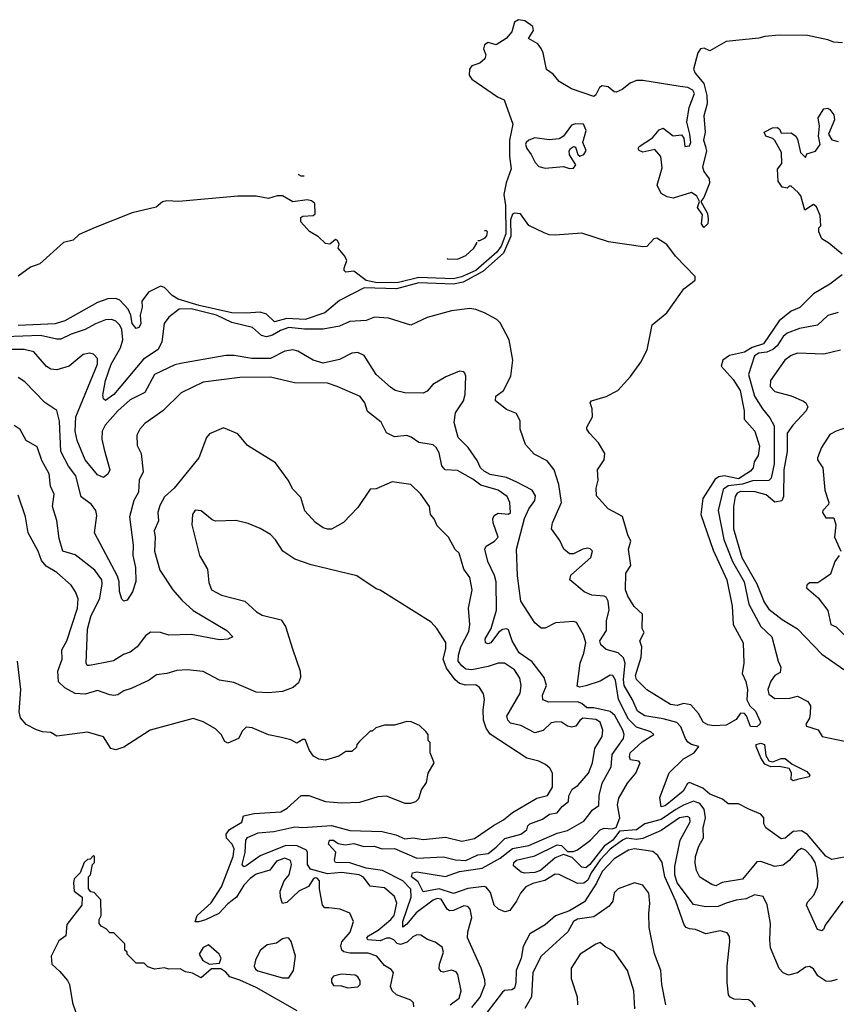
# Model space of a CAD drawing. Extents: x 2210602 to 2357277, y 510288 to 673808.
# Tile 56 of 256: x 2237152 to 2241166, y 576048 to 580888. Entities that reach past the tile are written whole.
import ezdxf

# ---------------------------------------------------------------- set-up
doc = ezdxf.new("R2010")
doc.units = 0

msp = doc.modelspace()

# ---------------------------------------------------------------- linework, layer by layer
at = {"layer": '0CON05XD'}
for points in [[(2241197.5, 580775), (2241155, 580776.7), (2241125, 580788.7), (2241025, 580809.5), (2240885, 580811.6), (2240815, 580805.4), (2240785, 580796.5), (2240625, 580780.7), (2240545, 580734.3), (2240517.5, 580747.5), (2240498.6, 580745), (2240485.4, 580725), (2240464.7, 580645), (2240473.2, 580625), (2240514.7, 580575), (2240530.8, 580515), (2240531.3, 580475), (2240515.6, 580415), (2240521.2, 580335), (2240513.8, 580295), (2240524, 580264), (2240527.8, 580242.2), (2240509.5, 580165), (2240515, 580142), (2240541.4, 580105), (2240543.1, 580085), (2240515.9, 580014.1), (2240500, 579995), (2240532.9, 579935), (2240536.7, 579906.7), (2240535, 579884), (2240515, 579866), (2240504.6, 579885), (2240508.5, 579928.5), (2240484.4, 579965), (2240494.3, 579995), (2240480.2, 580020.2), (2240455, 580038), (2240365, 580011.2), (2240335, 580016.7), (2240305, 580033.3), (2240286.7, 580075), (2240310.7, 580159.3), (2240303.3, 580215), (2240275, 580250), (2240215, 580236.7), (2240197.5, 580245), (2240192.5, 580255), (2240197.5, 580265), (2240262.5, 580307.5), (2240295, 580346.2), (2240315, 580354), (2240365, 580317.5), (2240405, 580322.5), (2240417.5, 580305), (2240422.5, 580265), (2240445, 580267.5), (2240451.2, 580285), (2240446.9, 580325), (2240431.1, 580385), (2240443.9, 580456.1), (2240469.1, 580525), (2240461.1, 580541.1), (2240436.2, 580555), (2240399.4, 580559.4), (2240215, 580588.4), (2240185, 580588.3), (2240153.5, 580576.5), (2240113.3, 580545), (2240085, 580532.1), (2240074, 580534), (2240045, 580557.7), (2240015, 580562.1), (2240002.2, 580555), (2239985, 580518.8), (2239975, 580510.8), (2239865, 580547.8), (2239804.6, 580584.6), (2239775, 580620), (2239742.7, 580642.7), (2239726.2, 580725), (2239716.1, 580746.1), (2239700, 580770), (2239653.3, 580795), (2239678.8, 580835), (2239674.2, 580855), (2239635, 580882.7), (2239605, 580888), (2239584, 580875), (2239571.7, 580828.3), (2239544.5, 580795.5), (2239495, 580764), (2239455, 580776.1), (2239436.7, 580765), (2239432.2, 580745), (2239444.4, 580715), (2239438.6, 580695), (2239414, 580675), (2239375, 580660.4), (2239363.2, 580645), (2239361.1, 580615), (2239375, 580595.4), (2239501.2, 580508.8), (2239534.4, 580494.4), (2239576.4, 580375), (2239560.3, 580295), (2239560.4, 580215), (2239568.9, 580155), (2239543.7, 580086.3), (2239532, 580028), (2239540, 579975), (2239541.7, 579835), (2239518.9, 579775), (2239498, 579745), (2239395, 579654.3), (2239323.4, 579623.4), (2239285, 579613.6), (2239115, 579619.9), (2239015, 579596.5), (2238910, 579595), (2238855, 579606.1), (2238795, 579652.1), (2238755, 579647.5), (2238747.5, 579655), (2238747, 579667), (2238760.6, 579705), (2238751.4, 579725), (2238717.5, 579765), (2238722.5, 579785), (2238715, 579802.5), (2238705, 579807.5), (2238676.2, 579783.8), (2238655, 579788.6), (2238621.3, 579821.3), (2238576.6, 579846.6), (2238534.3, 579894.3), (2238534, 579915), (2238545, 579922), (2238595, 579926), (2238605, 579933.3), (2238602.7, 579985), (2238587.6, 579997.6), (2238565, 580003.1), (2238495, 579993.1), (2238445, 580022.8), (2238418.3, 580021.7), (2238375, 580008.8), (2238315, 580019.8), (2238225, 580021.2), (2237934.4, 579994.4), (2237875, 579997.9), (2237855, 579992.2), (2237823.8, 579966.2), (2237705, 579938), (2237523.9, 579866.1), (2237445, 579831.9), (2237415, 579804.7), (2237368, 579792), (2237252.1, 579687.9), (2237205, 579671), (2237145, 579627)], [(2240975, 580300), (2240990, 580235), (2241015, 580210), (2241021.7, 580228.3), (2241065, 580242.5), (2241086.7, 580275), (2241078.8, 580315), (2241083.8, 580365), (2241077.5, 580405), (2241105, 580450), (2241125, 580452.5), (2241135, 580446.7), (2241155, 580420), (2241157.5, 580395), (2241127.5, 580325), (2241145, 580297.5), (2241175, 580288.8)], [(2239855, 580156.2), (2239875, 580157.5), (2239886.7, 580175), (2239855, 580223.3), (2239853.3, 580243.3), (2239860, 580255), (2239875, 580264.3), (2239885, 580262), (2239896, 580226), (2239905, 580216.7), (2239925, 580226), (2239936.9, 580245), (2239920.4, 580285), (2239936.9, 580343.1), (2239923.8, 580373.8), (2239885, 580376.2), (2239865, 580368.8), (2239825.3, 580314.7), (2239805, 580303.1), (2239755, 580297.3), (2239685, 580307.5), (2239655, 580296.4), (2239642.5, 580285), (2239639.1, 580275), (2239644.7, 580254.7), (2239667.1, 580225), (2239685.9, 580185.9), (2239705, 580166.7), (2239735, 580158.8), (2239825, 580165.7), (2239855, 580156.2)], [(2241194.6, 579734.6), (2241129.3, 579789.3), (2241095, 579810), (2241080, 579845), (2241080, 579865), (2241090, 579875), (2241087.5, 579925), (2241068.3, 579968.3), (2241055, 579980), (2241011.7, 579951.7), (2240991.7, 580021.7), (2240978.3, 580038.3), (2240945, 580070), (2240935, 580070), (2240925, 580060), (2240900, 580065), (2240880, 580095), (2240877, 580153), (2240899.3, 580180.7), (2240896.7, 580235), (2240864, 580294), (2240853.8, 580303.8), (2240820, 580315), (2240812.5, 580335), (2240853.6, 580356.4), (2240877.5, 580357.5), (2240888.3, 580348.3), (2240895, 580330), (2240945, 580332.5), (2240966.7, 580315), (2240975, 580300)], [(2238521.5, 580127.9), (2238523.6, 580126.9), (2238535, 580121.1), (2238550.2, 580120.6)], [(2241195.4, 579634.6), (2241135, 579587.5), (2241055, 579540), (2240986.9, 579473.1), (2240945, 579455.6), (2240885, 579408.5), (2240808.5, 579295), (2240752.8, 579277.2), (2240715, 579253.1), (2240641.9, 579238.1), (2240608.8, 579215), (2240600, 579185), (2240659.3, 579119.3), (2240693.8, 579065), (2240714.2, 578965), (2240713.3, 578925), (2240766.2, 578865), (2240788.8, 578791.2), (2240782.5, 578745), (2240762, 578715), (2240757.5, 578685), (2240745, 578669.4), (2240685, 578631.7), (2240615, 578646), (2240588.8, 578641.2), (2240570.3, 578629.7), (2240510.4, 578535), (2240501.1, 578455), (2240560.9, 578280.9), (2240628.5, 578135), (2240654.5, 578004.5), (2240658.8, 577915), (2240709.4, 577825), (2240712.5, 577725), (2240704.4, 577674.4), (2240721.4, 577635), (2240730, 577595), (2240727.1, 577545), (2240741.9, 577515), (2240769.2, 577489.2), (2240793.6, 577435), (2240790.9, 577425), (2240775, 577411.8), (2240745, 577412.9), (2240725, 577466), (2240715, 577477.5), (2240695, 577480), (2240675, 577447.5), (2240625, 577420), (2240565, 577417.5), (2240535, 577422.5), (2240512.5, 577435), (2240488.3, 577478.3), (2240450.7, 577520.7), (2240415, 577527.5), (2240385, 577516.2), (2240352.1, 577522.1), (2240235, 577594), (2240184.3, 577645), (2240179.4, 577665), (2240207.5, 577755), (2240210, 577805), (2240201.2, 577835), (2240222.5, 577875), (2240212.5, 577895), (2240213.3, 577965), (2240172.8, 578002.8), (2240141.4, 578055), (2240130.6, 578085), (2240131.9, 578168.1), (2240156.7, 578205), (2240145.6, 578285), (2240157.1, 578325), (2240141.1, 578355), (2240116.1, 578446.1), (2240045, 578483.3), (2239988.3, 578548.3), (2239986.2, 578585), (2239996, 578625), (2239993.3, 578675), (2240025.6, 578724.4), (2240028.1, 578755), (2239998, 578808), (2239953.8, 578855), (2239940, 578875), (2239940, 578885), (2239967.5, 578935), (2239966.7, 578975), (2239956.7, 579005), (2239963.3, 579015), (2240035, 579036.2), (2240092.5, 579065), (2240155, 579133.3), (2240205.5, 579204.5), (2240237.5, 579265), (2240261.7, 579388.3), (2240332.7, 579447.3), (2240416.2, 579565), (2240472.5, 579607.5), (2240473.3, 579625), (2240376.3, 579726.3), (2240333.6, 579783.6), (2240285, 579814.2), (2240269.2, 579810.8), (2240235, 579773.8), (2240215, 579771.2), (2240045.9, 579795.9), (2239915, 579838.8), (2239785, 579828.8), (2239755, 579831.2), (2239730.8, 579840.8), (2239655, 579876), (2239614.3, 579934.3), (2239585, 579936.7), (2239575, 579931.4), (2239565, 579904), (2239566.9, 579823.1), (2239530.3, 579739.7), (2239429.7, 579650.3), (2239332.4, 579597.6), (2239285, 579588.6), (2239115, 579594.4), (2239005, 579565.8), (2238845, 579569.5), (2238725, 579508.2), (2238653.1, 579446.9), (2238555, 579414.4), (2238465, 579418.4), (2238405, 579402.1), (2238365, 579440.9), (2238335, 579449.7), (2238265, 579444.7), (2238195, 579447.8), (2238035, 579483.6), (2237931.8, 579515), (2237901.8, 579531.8), (2237865, 579571.9), (2237845, 579578.1), (2237785, 579548.2), (2237752.5, 579505), (2237754.4, 579475), (2237744.3, 579435), (2237747.5, 579392.5), (2237738.8, 579375), (2237725, 579370), (2237705.7, 579395), (2237698.5, 579435), (2237685.3, 579465.3), (2237645, 579508.6), (2237625, 579517.8), (2237585, 579515.5), (2237535, 579498.2), (2237375, 579407.8), (2237327.3, 579392.7), (2237144.2, 579384.2)], [(2239403.8, 579802.6), (2239415, 579803.1), (2239440.6, 579815), (2239448.5, 579825), (2239451.4, 579845), (2239445, 579852.5), (2239434.9, 579849.2)], [(2239252.6, 579713.8), (2239255, 579712.7), (2239305, 579710.3), (2239345, 579728.6), (2239384.4, 579765), (2239398.8, 579788.8), (2239398.8, 579795)], [(2240736.7, 577006.7), (2240685, 577033.8), (2240635, 577033.3), (2240606.5, 577056.5), (2240545, 577080.9), (2240510.2, 577110.2), (2240445, 577138.1), (2240435, 577134), (2240414.4, 577095), (2240325, 577023.6), (2240305, 577018.8), (2240299.4, 577065), (2240345, 577186.7), (2240415.9, 577254.1), (2240467.1, 577285), (2240490, 577315), (2240455, 577324.4), (2240437.4, 577337.4), (2240424.7, 577354.7), (2240402.1, 577412.1), (2240382.6, 577432.6), (2240315, 577451.2), (2240226, 577466), (2240188.7, 577488.7), (2240165.3, 577545), (2240122.9, 577615), (2240120, 577645), (2240128.2, 577725), (2240120.8, 577750.8), (2240095, 577775.7), (2240035, 577791.5), (2240008.8, 577815), (2240004.7, 577835.3), (2240036.7, 577885), (2240036.9, 577935), (2240050, 577985), (2240045, 578030), (2240035, 578048.8), (2240025, 578054), (2239965, 578060), (2239926.4, 578076.4), (2239856.7, 578135), (2239862.3, 578157.7), (2239960, 578245), (2239967.5, 578275), (2239957, 578287), (2239945, 578290), (2239920, 578285), (2239875, 578262.5), (2239855, 578262.5), (2239827.5, 578285), (2239808.3, 578328.3), (2239766.7, 578385), (2239771.2, 578415), (2239815.6, 578515), (2239802.8, 578602.8), (2239779.2, 578675), (2239745, 578720), (2239681.7, 578751.7), (2239639.3, 578799.3), (2239613.3, 578875), (2239613.3, 578915), (2239595, 578952.5), (2239545, 578972.5), (2239491.2, 579015), (2239493, 579037), (2239530, 579065), (2239566, 579135), (2239576.2, 579215), (2239558, 579315), (2239515, 579397.5), (2239497.5, 579415), (2239437.3, 579447.3), (2239394.1, 579464.1), (2239365, 579468), (2239275, 579456.2), (2239155, 579423.3), (2239075, 579386.2), (2238965, 579420), (2238895.9, 579425.9), (2238855, 579410), (2238775, 579403.8), (2238725, 579381.4), (2238645, 579367.5), (2238553.1, 579366.9), (2238475, 579374.6), (2238435, 579360.9), (2238395, 579336.9), (2238365, 579329.2), (2238340.8, 579335), (2238297.5, 579375), (2238195, 579399.3), (2238119.4, 579435), (2237995, 579467.3), (2237936.2, 579465), (2237885.7, 579425), (2237863.1, 579395), (2237850.5, 579305), (2237832.4, 579267.6), (2237761.5, 579218.5), (2237615, 579045.7), (2237575, 579016.7), (2237564, 579024), (2237561.7, 579041.7), (2237574.4, 579114.4), (2237601.4, 579195), (2237647.3, 579275), (2237658.8, 579315), (2237654.6, 579365), (2237645, 579386.9), (2237625, 579406.5), (2237605, 579413.5), (2237575, 579412.2), (2237525, 579393.3), (2237475, 579364.4), (2237405, 579342.2), (2237355, 579317.5), (2237335, 579317.1), (2237255, 579336.1), (2237081.2, 579328.8)], [(2241175, 579448.8), (2241125.6, 579434.4), (2241074.3, 579385.7), (2240985, 579370.6), (2240925, 579347.8), (2240905, 579330.6), (2240875.5, 579285), (2240855, 579266.1), (2240825.7, 579254.3), (2240785, 579248), (2240764.8, 579235), (2240735.4, 579144.6), (2240765, 579037.1), (2240803.5, 578975), (2240840.4, 578930.4), (2240860.9, 578890.9), (2240861.4, 578705), (2240845.9, 578634.1), (2240835, 578622.2), (2240755, 578621.2), (2240704.9, 578605.1), (2240634.1, 578595.9), (2240611, 578579), (2240586.2, 578475), (2240613.2, 578333.3), (2240656.8, 578225), (2240713.5, 578125), (2240737.1, 578015), (2240795.9, 577905.9), (2240850, 577855), (2240880.8, 577735), (2240893.8, 577705), (2240890.7, 577679.3), (2240865, 577663.8), (2240845, 577636.2), (2240830.5, 577595), (2240835, 577572), (2240865, 577550.8), (2240937.7, 577552.3), (2240975, 577562.5), (2241027.3, 577537.3), (2241038.8, 577515), (2241037.7, 577477.7), (2241034, 577455), (2241016.7, 577425), (2241020, 577415), (2241077, 577397), (2241097.5, 577365), (2241215, 577340.7)], [(2241198.1, 576555), (2241112.4, 576437.6), (2241103.3, 576415), (2241095, 576408.8), (2241073.8, 576415), (2241020, 576535), (2241025, 576550), (2241056.2, 576583.8), (2241073.8, 576625), (2241077.5, 576655), (2241068.9, 576718.9), (2241062.3, 576745), (2241044.6, 576775), (2241015, 576805.5), (2240995, 576813.3), (2240975, 576802.2), (2240935, 576754.5), (2240905, 576732), (2240865, 576726.2), (2240795, 576749.4), (2240775, 576749.2), (2240705, 576662.9), (2240605, 576646.9), (2240575, 576630), (2240555, 576636.2), (2240495, 576673.3), (2240480, 576705), (2240472.3, 576742.3), (2240474, 576775), (2240490.8, 576825), (2240514.2, 576865.8), (2240512.1, 576915), (2240522.7, 576965), (2240517.4, 577007.4), (2240495.2, 577035.2), (2240465, 577046.2), (2240415, 577027.1), (2240378.2, 577005), (2240305, 576956.5), (2240225, 576935.9), (2240183.7, 576906.3), (2240100.4, 576899.6), (2240068.1, 576855), (2240024.9, 576825.1), (2239955, 576735.4), (2239935, 576719.2), (2239915, 576721.9), (2239868.9, 576768.9), (2239825, 576784), (2239785, 576768.1), (2239713.1, 576705), (2239685, 576696.6), (2239633, 576693), (2239617.7, 576697.7), (2239579.4, 576729.4), (2239580.6, 576745), (2239595, 576757.1), (2239685, 576778.2), (2239795, 576831.5), (2239815, 576829.5), (2239845, 576800), (2239875, 576800), (2239895, 576808.1), (2239958.2, 576855), (2240005, 576906.5), (2240025, 576913.8), (2240065, 576910.5), (2240083.6, 576916.4), (2240101.8, 576965), (2240090.6, 577029.4), (2240098, 577062), (2240140, 577135), (2240181.4, 577185), (2240202.5, 577235), (2240195, 577242.5), (2240155, 577250), (2240150, 577265), (2240153.3, 577285), (2240212.4, 577337.6), (2240270, 577375), (2240255, 577386.7), (2240185, 577410.8), (2240145, 577449.6), (2240096.4, 577546.4), (2240080.8, 577640.8), (2240068, 577665), (2240055, 577665.4), (2240005, 577637.1), (2239935, 577613.8), (2239905, 577607.5), (2239892.5, 577612.5), (2239908.2, 577725), (2239925.9, 577774.1), (2239935.3, 577825), (2239924.6, 577864.6), (2239888.8, 577925), (2239875, 577929.4), (2239786.8, 577923.2), (2239735, 577896.7), (2239715, 577896.7), (2239685, 577922.5), (2239615, 578030), (2239600, 578155), (2239594.4, 578285), (2239634, 578436), (2239655, 578484), (2239684.3, 578525), (2239687.9, 578547.9), (2239672, 578575), (2239596, 578615), (2239545, 578638.2), (2239465, 578653.1), (2239435, 578668.9), (2239418.1, 578685), (2239401.1, 578721.1), (2239357.5, 578785), (2239307.1, 578835), (2239288.3, 578908.3), (2239294.6, 578955.4), (2239334.3, 579015), (2239342.5, 579045), (2239346.2, 579135), (2239340.7, 579150.7), (2239335, 579157.5), (2239315, 579160), (2239247.3, 579132.7), (2239183.3, 579095), (2239155, 579062.5), (2239135, 579052.5), (2239045, 579054), (2238997.5, 579065), (2238975, 579081.2), (2238904.4, 579144.4), (2238845, 579237.5), (2238815, 579252), (2238785, 579249.2), (2238725, 579218.1), (2238645, 579199.4), (2238595, 579214.4), (2238519.3, 579259.3), (2238495, 579265.6), (2238455, 579258.1), (2238385, 579222.7), (2238292.8, 579222.8), (2238207.5, 579237.5), (2238165, 579236.9), (2237942.4, 579197.6), (2237915, 579190.8), (2237815, 579143.8), (2237767.5, 579055), (2237695, 579020), (2237635, 578965.5), (2237573.3, 578895), (2237557.8, 578865), (2237556.3, 578826.3), (2237567.5, 578775), (2237595.5, 578674.5), (2237585, 578653.3), (2237565, 578637.5), (2237535, 578650), (2237474.5, 578725), (2237435, 578818.8), (2237425.4, 578865), (2237427.8, 578935), (2237535.6, 579195), (2237535, 579222.5), (2237515, 579243.8), (2237495, 579248), (2237465, 579242), (2237395, 579184.3), (2237335, 579166.5), (2237305, 579170.6), (2237285, 579182.9), (2237221.2, 579255), (2237175, 579267.3), (2237105, 579266.2)], [(2241186.4, 579263.6), (2241105, 579244.4), (2240975, 579248.6), (2240945, 579237.1), (2240914, 579215), (2240843.3, 579115), (2240840.8, 579085), (2240865, 579060), (2240945, 579039.4), (2241005, 579012.5), (2241016, 579005), (2241025.8, 578985), (2241018, 578965), (2240952.5, 578895), (2240925.6, 578855), (2240924.7, 578765.3), (2240909.3, 578675), (2240907.5, 578545), (2240897.9, 578522.1), (2240865, 578515.6), (2240822.4, 578552.4), (2240767.7, 578567.7), (2240695, 578569), (2240679.3, 578560.7), (2240668.9, 578545), (2240660.9, 578495), (2240661.8, 578385), (2240702.7, 578245), (2240776.2, 578115), (2240811.2, 578025), (2240835, 577990), (2240900.2, 577940.2), (2240975, 577894.2), (2241095, 577769.2), (2241203.2, 577693.2)], [(2241170.7, 576169.3), (2241135, 576160), (2241115, 576162.5), (2241075, 576187.5), (2241055, 576222.5), (2241035, 576233.3), (2241015, 576230), (2240975, 576203.3), (2240931.7, 576191.7), (2240905, 576203.3), (2240885, 576223.3), (2240843.8, 576325), (2240839.2, 576365), (2240843.1, 576445), (2240826.8, 576536.8), (2240807.7, 576577.7), (2240765, 576586.9), (2240723.9, 576566.1), (2240675, 576560.8), (2240625.3, 576544.7), (2240585, 576529.3), (2240525, 576526.5), (2240465, 576539.4), (2240383.6, 576645), (2240372.7, 576685), (2240372.6, 576725), (2240398.2, 576855), (2240448.4, 576945), (2240447.3, 576965), (2240435, 576971.2), (2240395, 576964.1), (2240305, 576902.2), (2240215, 576863.2), (2240185, 576857.4), (2240135, 576864.3), (2240116.1, 576855), (2240055, 576810.2), (2240005, 576757.6), (2239962, 576695), (2239945, 576658.2), (2239925, 576643.1), (2239895, 576641.8), (2239805, 576685.7), (2239785, 576687.1), (2239733.2, 576656.7), (2239675, 576641.2), (2239640, 576625), (2239614.1, 576595), (2239595.3, 576554.7), (2239561.5, 576508.5), (2239537.9, 576502.1), (2239505.9, 576515), (2239484.1, 576535), (2239467.2, 576597.2), (2239445, 576624), (2239435, 576627.8), (2239355, 576617.1), (2239285, 576592.7), (2239215, 576615.7), (2239135, 576601.4), (2239110.7, 576650.8), (2239078.9, 576675), (2239084, 576695), (2239105, 576698.5), (2239245, 576676.4), (2239315, 576700.5), (2239425, 576717.6), (2239513.4, 576766.6), (2239575, 576814.7), (2239655, 576828.1), (2239795, 576889.4), (2239845, 576902.9), (2239925, 576947.5), (2239950.7, 576979.3), (2239966.9, 577003.1), (2240000, 577025), (2240000.4, 577075), (2240015.6, 577135), (2240060.4, 577215), (2240064.4, 577275.6), (2240120.4, 577355), (2240123.2, 577375), (2240116.7, 577395), (2240077.8, 577467.8), (2240055, 577487), (2239975, 577506.1), (2239940, 577505), (2239916.4, 577526.4), (2239894.4, 577534.4), (2239753.9, 577533.9), (2239724.6, 577544.6), (2239722.4, 577567.6), (2239741.2, 577615), (2239731.2, 577655), (2239671.4, 577731.4), (2239607.5, 577775), (2239572.9, 577835), (2239555, 577888), (2239545, 577894.2), (2239525, 577890.6), (2239505.7, 577875), (2239468.1, 577825), (2239455, 577820), (2239442.2, 577825), (2239440.4, 577845), (2239469.6, 577895), (2239495.8, 577985), (2239494.5, 578125.5), (2239486.7, 578156.7), (2239454.2, 578224.2), (2239438.9, 578285), (2239445, 578300), (2239485.7, 578325), (2239504.4, 578345), (2239480.5, 578415), (2239478.6, 578435), (2239485, 578450), (2239505, 578463.1), (2239555, 578458), (2239564.3, 578465.7), (2239561.9, 578515), (2239547.8, 578545), (2239505, 578575.4), (2239419.9, 578599.9), (2239380.1, 578630.1), (2239305, 578671.2), (2239243.8, 578675), (2239228.1, 578695), (2239215, 578758.8), (2239200, 578785), (2239185, 578797.5), (2239115, 578809.4), (2239076.1, 578836.1), (2239055, 578843.3), (2238995, 578836.7), (2238955, 578857.5), (2238929.1, 578909.1), (2238862.7, 578962.7), (2238848.8, 579005), (2238826.7, 579035), (2238713.8, 579085), (2238665, 579101.9), (2238502.7, 579102.7), (2238385, 579130.8), (2238235, 579129.5), (2238054.5, 579105.5), (2237945.7, 579054.3), (2237856.7, 578965), (2237767.3, 578902.7), (2237743.3, 578875), (2237728.8, 578845), (2237730, 578795), (2237750, 578755), (2237760, 578665), (2237740, 578625), (2237736.2, 578565), (2237714.3, 578525), (2237692.7, 578445), (2237710.8, 578305), (2237709.1, 578255), (2237721.1, 578195), (2237723.6, 578126.4), (2237706.2, 578075), (2237680, 578035), (2237665, 578030), (2237655, 578040), (2237642.7, 578077.3), (2237641.8, 578125), (2237633.3, 578153.3), (2237520.6, 578365), (2237531.3, 578451.3), (2237527.1, 578475), (2237505.6, 578505), (2237455, 578543.3), (2237427.8, 578645), (2237392.7, 578692.7), (2237355.5, 578765), (2237347.8, 578915), (2237335, 578966.7), (2237276.6, 579006.6), (2237177.4, 579107.4), (2237145, 579129.2)], [(2241305, 578913.8), (2241165, 578866), (2241135, 578848.8), (2241094, 578785), (2241073.3, 578735), (2241073.9, 578723.9), (2241100, 578685), (2241110, 578575), (2241130, 578515), (2241127.5, 578505), (2241100, 578475), (2241098.8, 578465), (2241115, 578440), (2241155, 578440), (2241163.8, 578405), (2241157.5, 578345), (2241188, 578275)], [(2239852.3, 577072.3), (2239867.5, 577105), (2239896.5, 577123.5), (2239948.8, 577185), (2239967.3, 577235), (2239980, 577305), (2240015.6, 577365), (2240018.6, 577395), (2240006.2, 577435), (2239985, 577448.8), (2239920, 577455), (2239905, 577443.8), (2239885.8, 577415), (2239865, 577410.8), (2239845, 577415.5), (2239815, 577434.3), (2239792.7, 577437.3), (2239765, 577431.2), (2239725.5, 577394.5), (2239685, 577383.1), (2239615, 577418.6), (2239565, 577430.8), (2239552, 577445), (2239547.1, 577465), (2239612.4, 577577.6), (2239618.2, 577615), (2239610.7, 577650.7), (2239585, 577692.9), (2239535, 577725.4), (2239505, 577725.4), (2239455, 577708.8), (2239375, 577692.9), (2239345, 577695.6), (2239325, 577711.1), (2239307.9, 577735), (2239308.9, 577765), (2239321.2, 577805), (2239360.5, 577880.5), (2239364.5, 577914.5), (2239358.5, 577995), (2239376, 578085), (2239365.8, 578145.8), (2239335, 578187.5), (2239312.5, 578265), (2239293, 578283), (2239260, 578345), (2239205, 578400), (2239190, 578435), (2239172.5, 578455), (2239166.7, 578495), (2239123.8, 578555), (2239075, 578603.3), (2238983, 578617), (2238905, 578581.2), (2238875, 578580), (2238815, 578490), (2238744.2, 578415.8), (2238685.9, 578384.1), (2238665, 578383.8), (2238645, 578390), (2238606.1, 578416.1), (2238554.2, 578474.2), (2238535, 578540), (2238495, 578580), (2238472.5, 578625), (2238409.5, 578709.5), (2238272.5, 578795), (2238225, 578852.5), (2238155, 578882.5), (2238085, 578852.5), (2238070, 578835), (2238033.3, 578735), (2237912.5, 578585), (2237865, 578542.9), (2237840.8, 578499.2), (2237832.2, 578465), (2237834.4, 578425), (2237813.1, 578375), (2237818.6, 578345), (2237815.5, 578275), (2237841.7, 578181.7), (2237905.5, 578085.5), (2237949.2, 578035), (2238005, 577984), (2238170, 577885), (2238200, 577855), (2238175, 577842.5), (2238135, 577840), (2237995, 577866), (2237885, 577862.5), (2237845, 577875.7), (2237795, 577877.1), (2237770.7, 577859.3), (2237730, 577805), (2237695, 577778.8), (2237662.3, 577767.7), (2237614.2, 577735.8), (2237565, 577725.8), (2237495, 577712.9), (2237484.2, 577714.2), (2237479.2, 577725), (2237485, 577892.5), (2237502.9, 577955), (2237546.8, 578045), (2237558.5, 578115), (2237555.5, 578135), (2237521.7, 578181.7), (2237425, 578257.5), (2237364.2, 578275), (2237347, 578337), (2237335.5, 578425.5), (2237314.3, 578495), (2237321.4, 578555), (2237304.4, 578595), (2237296.9, 578655), (2237261.3, 578721.3), (2237237.6, 578787.6), (2237185, 578820), (2237154.1, 578874.1), (2237125, 578893.3)], [(2239268, 576045), (2239312.5, 576077.5), (2239323.1, 576115), (2239306, 576195), (2239297.5, 576207.5), (2239275, 576215.5), (2239235, 576206), (2239225, 576208.8), (2239215, 576222.5), (2239215.6, 576245), (2239235.6, 576305), (2239228.9, 576328.9), (2239195, 576354), (2239156.4, 576366.4), (2239125, 576387.5), (2239105, 576390), (2239085, 576380), (2239056.8, 576353.2), (2239025, 576341.5), (2239007.5, 576347.5), (2238991.5, 576365), (2238973.6, 576373.7), (2238955, 576373.4), (2238925, 576360.4), (2238864, 576365), (2238858.6, 576375), (2238867.1, 576385), (2238915, 576413.1), (2238977.3, 576465), (2238992.9, 576485), (2239006.7, 576545), (2238995, 576578.8), (2238945, 576620), (2238875, 576628.1), (2238842.8, 576672.8), (2238820.8, 576685), (2238735, 576696.6), (2238665, 576688.8), (2238581.9, 576711.9), (2238566.9, 576735), (2238566.7, 576795), (2238561.9, 576805), (2238516.6, 576826.6), (2238460.7, 576829.3), (2238335, 576778.6), (2238265, 576728.2), (2238254.4, 576724.4), (2238245.5, 576735.5), (2238261.2, 576795), (2238264.5, 576855), (2238272.4, 576867.6), (2238325, 576890.3), (2238401.7, 576898.3), (2238505, 576920), (2238545, 576916.6), (2238685, 576927.1), (2238775, 576902.9), (2238935, 576897.5), (2239001.1, 576881.1), (2239045, 576860.7), (2239086.7, 576866.7), (2239135, 576857.5), (2239245, 576869.7), (2239325, 576849.4), (2239387.5, 576862.5), (2239482.2, 576927.8), (2239531.2, 576955), (2239575, 576991.4), (2239695, 577060.8), (2239747.5, 577075), (2239772, 577115), (2239771.2, 577185), (2239758.8, 577208.8), (2239737, 577227), (2239705, 577244), (2239645, 577258.1), (2239465, 577375.6), (2239446.2, 577405), (2239432.3, 577445), (2239430.5, 577495), (2239437.1, 577547.1), (2239432, 577575), (2239412, 577605), (2239395, 577618.6), (2239345, 577617.1), (2239315, 577625.4), (2239293.8, 577643.8), (2239251.1, 577701.1), (2239234.6, 577745.4), (2239247.5, 577795), (2239246.8, 577826.8), (2239203.3, 577895), (2239175, 577926.7), (2238925, 578083.3), (2238905, 578090), (2238810, 578155), (2238585, 578208), (2238505, 578236.7), (2238446, 578276), (2238410.5, 578330.5), (2238385, 578356.7), (2238335, 578386.2), (2238275, 578411.2), (2238215, 578426.7), (2238115, 578423.3), (2238099.3, 578429.3), (2238045, 578473.3), (2238015, 578476.7), (2238001.2, 578455), (2237998.8, 578405), (2238036.7, 578255), (2238076.4, 578186.4), (2238081.7, 578121.7), (2238095.9, 578085.9), (2238145, 578059.2), (2238259.3, 578029.3), (2238316.6, 577976.6), (2238345, 577960.8), (2238437.3, 577937.3), (2238458.8, 577905), (2238494.1, 577795.9), (2238531.4, 577685), (2238532, 577655), (2238522.3, 577627.7), (2238497.5, 577605), (2238445, 577586), (2238375, 577579.2), (2238315, 577582.9), (2238205, 577630), (2238135, 577642), (2238055, 577684.2), (2237975, 577692.9), (2237925, 577689.2), (2237875, 577673.8), (2237825, 577667.5), (2237788.3, 577641.7), (2237700.3, 577599.7), (2237665, 577589.2), (2237635, 577570), (2237615, 577566), (2237595, 577570), (2237535, 577591.4), (2237475, 577571.9), (2237425.7, 577575.7), (2237374.5, 577604.5), (2237343.2, 577633.2), (2237340.6, 577685), (2237362, 577745), (2237360.3, 577789.7), (2237384.2, 577835), (2237436.9, 577995), (2237439.2, 578040.8), (2237427.5, 578075), (2237405, 578108), (2237335, 578170.8), (2237282.1, 578202.1), (2237259.1, 578229.1), (2237242.5, 578275), (2237194.3, 578365), (2237180.8, 578445), (2237145, 578550)], [(2241181.2, 578255), (2241158.8, 578225), (2241138.3, 578161.7), (2241095, 578132.5), (2241075, 578120), (2241035, 578120), (2241021.7, 578108.3), (2241020, 578095), (2241076.7, 578046.7), (2241124, 577984), (2241140, 577915), (2241165, 577903.3), (2241215, 577854)], [(2239090, 576035), (2239088.8, 576055), (2239075, 576068), (2239005, 576094.3), (2238983.6, 576113.6), (2238975.7, 576135), (2238990, 576205), (2238978.8, 576218.8), (2238945, 576238.1), (2238907.5, 576285), (2238865, 576299.6), (2238775, 576299.1), (2238746.4, 576306.4), (2238735.8, 576315), (2238731.5, 576335), (2238735.5, 576354.5), (2238777.7, 576402.3), (2238793.8, 576455), (2238775, 576496.2), (2238727.5, 576515), (2238672.3, 576522.3), (2238652.7, 576522.7), (2238640.8, 576535), (2238625.8, 576615.8), (2238625.7, 576655), (2238615, 576668.3), (2238605, 576670), (2238595, 576663.6), (2238572.9, 576627.1), (2238524.2, 576605), (2238465, 576548.6), (2238445, 576543.8), (2238434, 576574), (2238432.7, 576605), (2238452.9, 576655), (2238477.3, 576685), (2238488.5, 576735), (2238484, 576755), (2238455, 576766.2), (2238415, 576751.9), (2238382.3, 576707.7), (2238315, 576688.1), (2238285, 576666.5), (2238255, 576633.3), (2238217.7, 576575), (2238175, 576542.7), (2238131.2, 576495), (2238065, 576463.3), (2238033.2, 576453.2), (2238014.2, 576454.2), (2238025.6, 576485), (2238093.2, 576546.8), (2238144.7, 576625), (2238201.8, 576775), (2238207.1, 576812.9), (2238196.7, 576835), (2238169.2, 576865), (2238167.1, 576885), (2238183.3, 576906.7), (2238245, 576943.8), (2238252.5, 576975), (2238305, 576986.7), (2238436.2, 576995), (2238467.9, 577012.1), (2238536.1, 577073.9), (2238574, 577074), (2238655, 577044.2), (2238735, 577038), (2238825, 577042), (2238915, 577070), (2238953.6, 577073.6), (2239045, 577037.5), (2239075, 577037.5), (2239100, 577045), (2239115, 577060), (2239128.3, 577101.7), (2239151.7, 577138.3), (2239160, 577185), (2239190, 577235), (2239170, 577285), (2239170, 577335), (2239160, 577345), (2239160, 577375), (2239148.3, 577388.3), (2239118.3, 577418.3), (2239077, 577437), (2239055, 577437.5), (2238995, 577420), (2238945, 577420), (2238903, 577407), (2238885, 577390), (2238875, 577390), (2238821.7, 577338.3), (2238810, 577325), (2238808.3, 577311.7), (2238785, 577290), (2238755, 577290), (2238721.7, 577268.3), (2238655, 577247.5), (2238623, 577253), (2238597, 577267), (2238576.7, 577295), (2238555, 577350), (2238545, 577350), (2238515, 577332.5), (2238485, 577347.5), (2238439.3, 577359.3), (2238375, 577373.3), (2238295, 577407.5), (2238265, 577410), (2238247.5, 577392.5), (2238227.5, 577355), (2238175, 577332.5), (2238160.7, 577340.7), (2238142.5, 577375), (2238115, 577402.5), (2238055, 577436.7), (2238005, 577452.5), (2237794.1, 577395.9), (2237665, 577312.5), (2237625, 577299.2), (2237600, 577305), (2237565, 577362.5), (2237486.1, 577386.1), (2237335, 577366.7), (2237305, 577383.8), (2237265, 577386.7), (2237235, 577396.7), (2237183.9, 577423.9), (2237156.4, 577456.4), (2237150, 577485), (2237158, 577595), (2237142.5, 577735)], [(2240955, 577146.7), (2240945, 577153.3), (2240946.4, 577186.4), (2240935, 577207.5), (2240885, 577217.1), (2240845, 577216), (2240815, 577229.2), (2240795, 577260), (2240771.9, 577315), (2240773.1, 577325), (2240795, 577331.8), (2240814, 577325), (2240820.3, 577270.3), (2240834.3, 577244.3), (2240855, 577240), (2240895, 577256.9), (2240915, 577256.9), (2240949.3, 577229.3), (2241021.7, 577191.7), (2241036.7, 577175), (2241033, 577167), (2240975, 577153.8), (2240955, 577146.7)], [(2239375, 576032.9), (2239416.3, 576083.7), (2239439.8, 576145), (2239438.5, 576168.5), (2239420, 576225), (2239353.5, 576375), (2239355.5, 576405), (2239375.4, 576474.6), (2239366.3, 576516.3), (2239355, 576528.1), (2239335, 576532.2), (2239285, 576508.8), (2239265, 576508.2), (2239253.6, 576515), (2239225, 576564.5), (2239205, 576568.8), (2239185, 576560), (2239102, 576498), (2239055, 576441.8), (2239035, 576426.7), (2239035.6, 576455.6), (2239076.4, 576575), (2239075, 576614.3), (2239035, 576655.3), (2238935.8, 576705), (2238855, 576717.5), (2238775, 576742.9), (2238705.5, 576745.5), (2238699.4, 576755), (2238706.1, 576796.1), (2238670, 576835), (2238675.8, 576854.2), (2238694.2, 576854.2), (2238718.3, 576838.3), (2238752.7, 576832.7), (2238795, 576839.2), (2238844, 576824), (2238894.7, 576824.7), (2238935, 576812.2), (2238995, 576814.6), (2239105, 576766.8), (2239235, 576773.1), (2239295, 576757.7), (2239345, 576755.4), (2239405, 576783.2), (2239455, 576790), (2239495, 576820), (2239536.9, 576863.1), (2239616, 576884), (2239646, 576905), (2239650.8, 576925), (2239660, 576935), (2239721.7, 576958.3), (2239756.9, 576983.1), (2239795, 576989.6), (2239819.7, 577020.3), (2239850, 577045), (2239852.3, 577072.3)], [(2241213.6, 576773.6), (2241145, 576759.2), (2241115, 576776.7), (2241025, 576883.5), (2240995, 576900), (2240955, 576898.2), (2240915, 576864), (2240895, 576861.2), (2240820, 576915), (2240810, 576935), (2240810, 576965), (2240795, 576982.5), (2240736.7, 577006.7)], [(2238516.4, 576016.4), (2238315, 576130), (2238235, 576167.5), (2238185, 576182.5), (2238166.4, 576206.4), (2238141.7, 576221.7), (2238095, 576222.5), (2238045, 576177.5), (2238001.7, 576201.7), (2237968.3, 576208.3), (2237941.7, 576221.7), (2237885, 576220), (2237865, 576227.5), (2237815, 576220), (2237781.7, 576231.7), (2237765, 576250), (2237725, 576250), (2237680, 576295), (2237680, 576305), (2237670, 576315), (2237670, 576345), (2237615, 576400), (2237595, 576400), (2237578.3, 576418.3), (2237552.3, 576432.3), (2237543.3, 576445), (2237543.3, 576465), (2237552.5, 576485), (2237551.7, 576561.7), (2237518.3, 576598.3), (2237501.7, 576601.7), (2237490, 576615), (2237490, 576675), (2237500, 576685), (2237510, 576735), (2237520, 576745), (2237520, 576775), (2237515, 576780), (2237498.3, 576761.7), (2237485, 576760), (2237470, 576745), (2237450, 576695), (2237420, 576665), (2237417.5, 576645), (2237420, 576605), (2237460, 576575), (2237457.5, 576535), (2237385, 576440), (2237380, 576385), (2237345, 576360), (2237307.5, 576285), (2237310, 576245), (2237349.3, 576209.3), (2237387.5, 576165), (2237397.5, 576145), (2237412.5, 576055), (2237442.5, 575965)], [(2240770, 576035), (2240755, 576057.5), (2240735, 576070), (2240663.6, 576073.6), (2240645, 576082.5), (2240636.7, 576095), (2240630, 576155), (2240630.8, 576235), (2240643.3, 576355), (2240641.7, 576381.7), (2240629.3, 576399.3), (2240595, 576410), (2240525, 576394.4), (2240475, 576415.5), (2240445, 576419.5), (2240429.2, 576425), (2240418.5, 576438.5), (2240378, 576555), (2240324, 576675), (2240310, 576745), (2240289.5, 576779.5), (2240265, 576799.2), (2240175, 576811.6), (2240145, 576806.2), (2240075, 576763.8), (2240015, 576700.9), (2239987.1, 576642.9), (2239929, 576551), (2239855, 576507.5), (2239786.3, 576483.7), (2239735, 576438.9), (2239660, 576395), (2239627.1, 576332.9), (2239618.2, 576275), (2239593.5, 576215), (2239592, 576155), (2239585, 576128), (2239571.3, 576118.7), (2239535, 576115.5), (2239525, 576107.8), (2239450.5, 576009.5)], [(2240328.8, 576045), (2240308.8, 576145), (2240303.3, 576215), (2240273.6, 576296.4), (2240246.2, 576425), (2240244.2, 576495), (2240250, 576545), (2240244.2, 576595), (2240215, 576634), (2240175, 576646), (2240095, 576616.2), (2240074.3, 576595.7), (2240067.5, 576555), (2240050.1, 576529.9), (2239975, 576477.9), (2239895, 576466.2), (2239874.3, 576455), (2239847.5, 576405), (2239715, 576284.3), (2239675.5, 576205), (2239668.2, 576085), (2239635, 576028)], [(2238085, 576246.2), (2238135, 576250), (2238142.5, 576275), (2238132.5, 576295), (2238080, 576340), (2238055, 576328), (2238034, 576295), (2238052.9, 576262.9), (2238085, 576246.2)], [(2238445, 576177.5), (2238475, 576178.9), (2238498.5, 576215), (2238507.5, 576285), (2238487.2, 576357.2), (2238475, 576372.5), (2238465, 576375.6), (2238445, 576370.5), (2238415, 576349.4), (2238369.3, 576340.7), (2238335, 576312), (2238311.1, 576265), (2238304.3, 576235), (2238310.9, 576220.9), (2238323, 576213), (2238445, 576177.5)], [(2240175.8, 576025.8), (2240171.4, 576115), (2240140, 576215), (2240075, 576308), (2240030.3, 576330.3), (2240005, 576352), (2239985, 576344.2), (2239907.5, 576295), (2239862.5, 576225), (2239863.3, 576175), (2239893.3, 576085), (2239893.8, 576045)], [(2238765, 576128.8), (2238815, 576134), (2238826.7, 576145), (2238826.1, 576163.9), (2238815, 576183.3), (2238801.2, 576191.2), (2238735, 576196.7), (2238695, 576185.6), (2238685, 576172.5), (2238685, 576157.5), (2238695, 576141.2), (2238735, 576138.8), (2238765, 576128.8)]]:
    msp.add_lwpolyline(points, dxfattribs=at)

doc.saveas('drawing.dxf')
